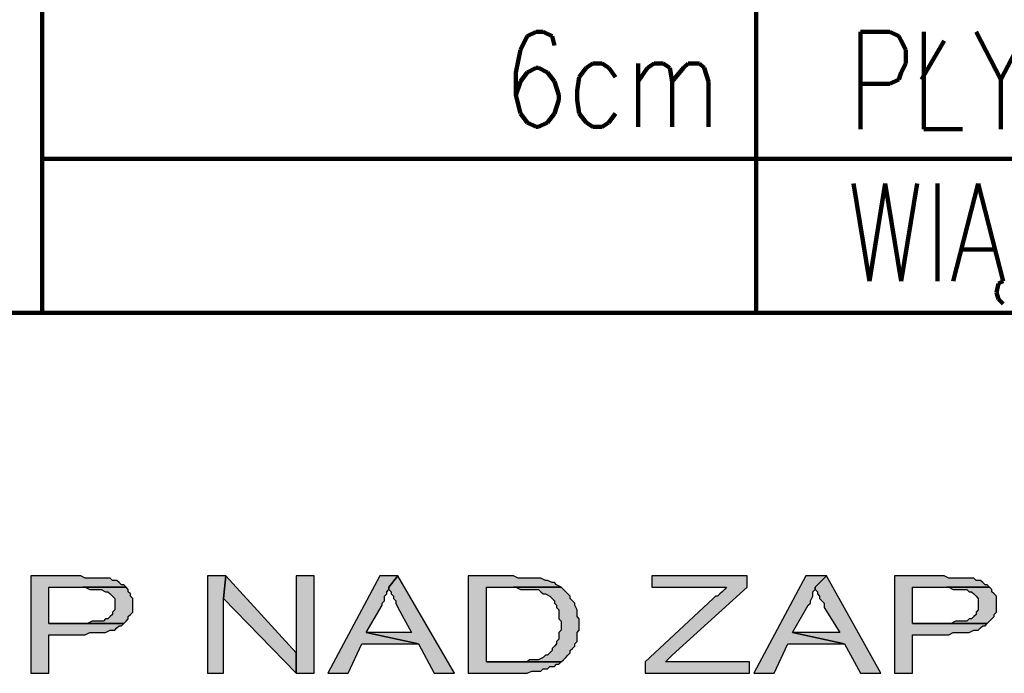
# Model space of a CAD drawing. Header units: inches. Extents: x -1901 to 7725, y 4299 to 7113.
# Tile 39 of 180: x 701 to 884, y 4847 to 4969. Entities that reach past the tile are written whole.
import ezdxf

# ---------------------------------------------------------------- set-up
doc = ezdxf.new("R2010")
doc.units = ezdxf.units.IN
doc.header["$MEASUREMENT"] = 0
doc.layers.add('at_Entity', color=7, linetype='Continuous')
doc.layers.add('at_Solid', color=7, linetype='Continuous')

msp = doc.modelspace()

# ---------------------------------------------------------------- hatches: boundary and pattern name
at = {"layer": 'at_Solid'}
for points in [[(712.36, 4865.35), (703.06, 4865.35), (703.06, 4847.18), (706.44, 4847.18), (706.44, 4854.37), (713.2, 4854.37), (714.05, 4854.79), (717, 4854.79), (717.85, 4855.21), (718.7, 4855.21), (719.11, 4855.63), (719.54, 4856.06), (719.96, 4856.06), (720.38, 4856.48), (706.44, 4856.48), (706.44, 4863.24), (720.81, 4863.24), (720.38, 4863.66), (719.96, 4863.66), (719.54, 4864.08), (719.11, 4864.5), (718.27, 4864.5), (717.85, 4864.93), (713.2, 4864.93)], [(739.39, 4865.35), (736.01, 4865.35), (736.01, 4847.18), (738.97, 4847.18), (738.97, 4861.13)], [(739.39, 4865.35), (738.97, 4861.13), (752.49, 4847.18), (752.49, 4850.99)], [(755.86, 4865.35), (752.49, 4865.35), (752.49, 4847.18), (755.86, 4847.18)], [(771.49, 4865.35), (768.12, 4865.35), (758.4, 4847.18), (762.2, 4847.18), (764.74, 4852.68), (775.29, 4852.68), (765.58, 4854.79), (768.54, 4859.86), (768.54, 4860.28), (768.96, 4860.7), (768.96, 4861.55), (769.38, 4861.97), (769.38, 4862.39), (769.8, 4862.81), (769.8, 4863.24)], [(771.49, 4865.35), (769.8, 4863.24), (769.8, 4862.81), (770.23, 4862.39), (770.23, 4861.97), (770.65, 4861.55), (770.65, 4861.13), (771.07, 4860.7), (771.07, 4860.28), (771.49, 4859.43), (774.03, 4854.79), (765.58, 4854.79), (775.29, 4852.68), (778.25, 4847.18), (782.05, 4847.18)], [(793.04, 4865.35), (784.59, 4865.35), (784.59, 4847.18), (795.57, 4847.18), (796.42, 4847.61), (798.1, 4847.61), (798.53, 4848.03), (799.37, 4848.03), (799.79, 4848.45), (800.64, 4848.45), (801.06, 4848.87), (801.48, 4848.87), (801.91, 4849.3), (787.96, 4849.3), (787.96, 4863.24), (801.91, 4863.24), (801.06, 4863.66), (800.64, 4864.08), (800.22, 4864.08), (799.37, 4864.5), (798.95, 4864.5), (798.1, 4864.93), (793.88, 4864.93)], [(836.54, 4865.35), (818.8, 4865.35), (818.8, 4863.24), (832.74, 4863.24), (832.32, 4862.81), (831.89, 4862.39), (831.48, 4861.97), (831.05, 4861.55), (830.63, 4861.55), (830.21, 4861.13), (817.54, 4849.3), (817.54, 4847.18), (836.97, 4847.18), (836.97, 4849.3), (821.34, 4849.3), (822.6, 4850.57), (836.54, 4863.24)], [(851.33, 4865.35), (847.52, 4865.35), (837.81, 4847.18), (841.61, 4847.18), (844.15, 4852.68), (854.7, 4852.68), (844.99, 4854.79), (847.95, 4859.86), (848.37, 4860.28), (848.37, 4860.7), (848.79, 4861.55), (848.79, 4862.39), (849.21, 4862.81), (849.21, 4863.24)], [(851.33, 4865.35), (849.21, 4863.24), (849.21, 4862.81), (849.64, 4862.39), (849.64, 4861.97), (850.06, 4861.55), (850.06, 4861.13), (850.48, 4860.7), (850.9, 4860.28), (850.9, 4859.43), (853.86, 4854.79), (844.99, 4854.79), (854.7, 4852.68), (857.66, 4847.18), (861.46, 4847.18)], [(873.29, 4865.35), (864, 4865.35), (864, 4847.18), (867.38, 4847.18), (867.38, 4854.37), (874.14, 4854.37), (874.98, 4854.79), (877.94, 4854.79), (878.78, 4855.21), (879.63, 4855.21), (880.05, 4855.63), (880.47, 4856.06), (880.9, 4856.06), (881.31, 4856.48), (867.38, 4856.48), (867.38, 4863.24), (881.74, 4863.24), (881.31, 4863.66), (880.9, 4863.66), (880.47, 4864.08), (880.05, 4864.5), (879.21, 4864.5), (878.78, 4864.93), (874.14, 4864.93)], [(720.81, 4863.24), (712.78, 4863.24), (713.2, 4863.24), (714.05, 4862.81), (716.16, 4862.81), (717, 4862.39), (717.42, 4862.39), (717.85, 4861.97), (718.27, 4861.55), (718.7, 4861.13), (718.7, 4859.01), (718.27, 4858.59), (718.27, 4858.17), (717.85, 4857.75), (717.42, 4857.32), (717, 4857.32), (716.58, 4856.9), (714.47, 4856.9), (713.62, 4856.48), (706.44, 4856.48), (720.38, 4856.48), (720.81, 4856.9), (721.23, 4857.32), (721.23, 4857.75), (721.65, 4858.17), (722.07, 4858.59), (722.07, 4859.86), (722.07, 4861.13), (721.65, 4861.55), (721.65, 4861.97), (721.23, 4862.39), (721.23, 4862.81)], [(801.91, 4863.24), (793.04, 4863.24), (793.46, 4863.24), (794.3, 4862.81), (797.68, 4862.81), (798.1, 4862.39), (798.53, 4861.97), (798.95, 4861.97), (799.79, 4861.55), (800.22, 4861.13), (800.64, 4860.7), (800.64, 4860.28), (801.06, 4859.86), (801.06, 4859.43), (801.48, 4859.01), (801.48, 4857.32), (801.91, 4856.9), (801.91, 4855.21), (801.48, 4854.79), (801.48, 4853.52), (801.06, 4853.1), (801.06, 4852.68), (800.64, 4852.26), (800.22, 4851.83), (800.22, 4851.41), (799.79, 4850.99), (799.37, 4850.57), (798.95, 4850.57), (798.53, 4850.14), (797.68, 4849.72), (795.99, 4849.72), (795.57, 4849.3), (787.96, 4849.3), (801.91, 4849.3), (802.33, 4849.72), (802.75, 4850.14), (803.17, 4850.57), (803.59, 4850.99), (803.59, 4851.41), (804.02, 4851.83), (804.44, 4852.26), (804.44, 4852.68), (804.86, 4853.1), (804.86, 4854.79), (805.28, 4855.21), (805.28, 4857.32), (804.86, 4857.75), (804.86, 4859.01), (804.44, 4859.86), (804.44, 4860.28), (804.02, 4860.7), (803.59, 4861.13), (803.59, 4861.55), (803.17, 4861.97), (802.75, 4862.39), (802.33, 4862.81)], [(881.74, 4863.24), (873.71, 4863.24), (874.14, 4863.24), (874.98, 4862.81), (877.51, 4862.81), (877.94, 4862.39), (878.36, 4862.39), (878.78, 4861.97), (879.21, 4861.55), (879.63, 4861.13), (879.63, 4859.01), (879.21, 4858.59), (879.21, 4858.17), (878.78, 4857.75), (878.36, 4857.32), (877.94, 4857.32), (877.51, 4856.9), (875.4, 4856.9), (874.56, 4856.48), (867.38, 4856.48), (881.31, 4856.48), (881.74, 4856.9), (882.16, 4857.32), (882.58, 4857.75), (882.58, 4858.17), (883.01, 4858.59), (883.01, 4859.86), (883.01, 4861.55), (882.58, 4861.97), (882.16, 4862.39), (882.16, 4862.81)]]:
    msp.add_hatch(color=7, dxfattribs=at).paths.add_polyline_path(points)

# ---------------------------------------------------------------- linework, layer by layer
at = {"layer": 'at_Entity', "color": 7, "lineweight": 211}
for p, q in [((705.18, 4914.35), (705.18, 5030.09)), ((705.18, 4914.35), (705.18, 5030.09)), ((705.18, 5030.09), (705.18, 4914.35)), ((838.23, 5030.09), (838.23, 4914.35)), ((795.57, 4965.88), (794.3, 4963.34)), ((797.26, 4966.73), (795.57, 4965.88)), ((798.53, 4966.73), (797.26, 4966.73)), ((800.22, 4965.88), (798.53, 4966.73)), ((800.64, 4964.19), (800.22, 4965.88)), ((857.66, 4948.56), (857.66, 4966.73)), ((857.66, 4966.73), (863.15, 4966.73)), ((863.15, 4966.73), (864.84, 4965.88)), ((864.84, 4965.88), (865.27, 4965.04)), ((869.49, 4966.73), (869.49, 4948.56)), ((879.21, 4966.73), (883.85, 4957.85)), ((888.5, 4966.73), (883.85, 4957.85)), ((865.27, 4965.04), (866.11, 4963.34)), ((869.07, 4957.85), (873.29, 4965.04)), ((794.3, 4963.34), (793.46, 4959.12)), ((866.11, 4963.34), (866.11, 4960.81)), ((797.26, 4959.97), (795.57, 4959.12)), ((797.68, 4959.97), (797.26, 4959.97)), ((799.37, 4959.12), (797.68, 4959.97)), ((806.55, 4959.97), (805.28, 4958.28)), ((807.82, 4960.81), (806.55, 4959.97)), ((809.51, 4960.81), (807.82, 4960.81)), ((810.78, 4959.97), (809.51, 4960.81)), ((812.04, 4958.28), (810.78, 4959.97)), ((816.27, 4960.81), (816.27, 4948.98)), ((816.27, 4957.43), (817.96, 4959.97)), ((817.96, 4959.97), (819.22, 4960.81)), ((819.22, 4960.81), (820.91, 4960.81)), ((820.91, 4960.81), (822.18, 4959.97)), ((822.18, 4959.97), (822.6, 4957.43)), ((822.6, 4957.43), (824.71, 4959.97)), ((824.71, 4959.97), (825.56, 4960.81)), ((825.56, 4960.81), (827.67, 4960.81)), ((827.67, 4960.81), (828.52, 4959.97)), ((828.52, 4959.97), (829.36, 4957.43)), ((866.11, 4960.81), (865.27, 4959.12)), ((793.46, 4959.12), (793.46, 4954.9)), ((795.57, 4959.12), (794.3, 4957.43)), ((800.64, 4957.43), (799.37, 4959.12)), ((805.28, 4958.28), (804.86, 4955.74)), ((865.27, 4959.12), (864.84, 4957.85)), ((794.3, 4957.43), (793.46, 4954.9)), ((801.48, 4954.9), (800.64, 4957.43)), ((822.6, 4957.43), (822.6, 4948.98)), ((829.36, 4957.43), (829.36, 4948.98)), ((863.15, 4957.01), (857.66, 4957.01)), ((864.84, 4957.85), (863.15, 4957.01)), ((883.85, 4957.85), (883.85, 4948.56)), ((793.46, 4954.9), (794.3, 4951.52)), ((801.48, 4954.05), (801.48, 4954.9)), ((804.86, 4955.74), (804.86, 4954.05)), ((800.64, 4951.52), (801.48, 4954.05)), ((804.86, 4954.05), (805.28, 4951.52)), ((794.3, 4951.52), (795.57, 4949.83)), ((799.37, 4949.83), (800.64, 4951.52)), ((805.28, 4951.52), (806.55, 4949.83)), ((810.78, 4949.83), (812.04, 4951.52)), ((795.57, 4949.83), (797.26, 4948.98)), ((797.26, 4948.98), (797.68, 4948.98)), ((797.68, 4948.98), (799.37, 4949.83)), ((806.55, 4949.83), (807.82, 4948.98)), ((807.82, 4948.98), (809.51, 4948.98)), ((809.51, 4948.98), (810.78, 4949.83)), ((869.49, 4948.56), (876.67, 4948.56)), ((705.18, 4943.07), (1385.24, 4943.07)), ((856.39, 4938.43), (859.35, 4920.26)), ((859.35, 4920.26), (862.31, 4938.43)), ((862.31, 4938.43), (865.27, 4920.26)), ((865.27, 4920.26), (868.22, 4938.43)), ((872.02, 4938.43), (872.02, 4920.26)), ((874.98, 4920.26), (879.63, 4938.43)), ((879.63, 4938.43), (884.27, 4920.26)), ((876.67, 4926.17), (882.58, 4926.17)), ((883.43, 4919.84), (883.01, 4918.15)), ((883.43, 4919.84), (883.01, 4918.15)), ((884.27, 4920.26), (883.43, 4919.84)), ((884.27, 4920.26), (883.43, 4919.84)), ((883.01, 4918.15), (883.43, 4916.88)), ((883.01, 4918.15), (883.43, 4916.88)), ((883.43, 4916.88), (884.27, 4916.04)), ((883.43, 4916.88), (884.27, 4916.04)), ((1385.24, 4914.35), (602.53, 4914.35))]:
    msp.add_line(p, q, dxfattribs=at)
at = {"layer": 'at_Entity', "color": 7}
for p, q in [((712.36, 4865.35), (703.06, 4865.35)), ((703.06, 4865.35), (703.06, 4847.18)), ((713.2, 4864.93), (712.36, 4865.35)), ((717.85, 4864.93), (713.2, 4864.93)), ((718.27, 4864.5), (717.85, 4864.93)), ((719.11, 4864.5), (718.27, 4864.5)), ((719.54, 4864.08), (719.11, 4864.5)), ((739.39, 4865.35), (736.01, 4865.35)), ((736.01, 4865.35), (736.01, 4847.18)), ((738.97, 4861.13), (739.39, 4865.35)), ((739.39, 4865.35), (738.97, 4861.13)), ((752.49, 4850.99), (739.39, 4865.35)), ((755.86, 4865.35), (752.49, 4865.35)), ((752.49, 4865.35), (752.49, 4847.18)), ((755.86, 4847.18), (755.86, 4865.35)), ((768.12, 4865.35), (758.4, 4847.18)), ((771.49, 4865.35), (768.12, 4865.35)), ((769.8, 4863.24), (771.49, 4865.35)), ((771.49, 4865.35), (769.8, 4863.24)), ((782.05, 4847.18), (771.49, 4865.35)), ((793.04, 4865.35), (784.59, 4865.35)), ((784.59, 4865.35), (784.59, 4847.18)), ((793.88, 4864.93), (793.04, 4865.35)), ((798.1, 4864.93), (793.88, 4864.93)), ((798.95, 4864.5), (798.1, 4864.93)), ((799.37, 4864.5), (798.95, 4864.5)), ((800.22, 4864.08), (799.37, 4864.5)), ((836.54, 4865.35), (818.8, 4865.35)), ((818.8, 4865.35), (818.8, 4863.24)), ((836.54, 4863.24), (836.54, 4865.35)), ((847.52, 4865.35), (837.81, 4847.18)), ((851.33, 4865.35), (847.52, 4865.35)), ((849.21, 4863.24), (851.33, 4865.35)), ((851.33, 4865.35), (849.21, 4863.24)), ((861.46, 4847.18), (851.33, 4865.35)), ((873.29, 4865.35), (864, 4865.35)), ((864, 4865.35), (864, 4847.18)), ((874.14, 4864.93), (873.29, 4865.35)), ((878.78, 4864.93), (874.14, 4864.93)), ((879.21, 4864.5), (878.78, 4864.93)), ((880.05, 4864.5), (879.21, 4864.5)), ((880.47, 4864.08), (880.05, 4864.5)), ((706.44, 4856.48), (706.44, 4863.24)), ((706.44, 4863.24), (720.81, 4863.24)), ((720.81, 4863.24), (712.78, 4863.24)), ((712.78, 4863.24), (713.2, 4863.24)), ((713.2, 4863.24), (714.05, 4862.81)), ((714.05, 4862.81), (716.16, 4862.81)), ((716.16, 4862.81), (717, 4862.39)), ((719.96, 4863.66), (719.54, 4864.08)), ((720.38, 4863.66), (719.96, 4863.66)), ((720.81, 4863.24), (720.38, 4863.66)), ((721.23, 4862.81), (720.81, 4863.24)), ((721.23, 4862.39), (721.23, 4862.81)), ((769.38, 4862.39), (769.8, 4862.81)), ((769.8, 4862.81), (769.8, 4863.24)), ((769.8, 4863.24), (769.8, 4862.81)), ((769.8, 4862.81), (770.23, 4862.39)), ((787.96, 4849.3), (787.96, 4863.24)), ((787.96, 4863.24), (801.91, 4863.24)), ((801.91, 4863.24), (793.04, 4863.24)), ((793.04, 4863.24), (793.46, 4863.24)), ((793.46, 4863.24), (794.3, 4862.81)), ((794.3, 4862.81), (797.68, 4862.81)), ((797.68, 4862.81), (798.1, 4862.39)), ((800.64, 4864.08), (800.22, 4864.08)), ((801.06, 4863.66), (800.64, 4864.08)), ((801.91, 4863.24), (801.06, 4863.66)), ((802.33, 4862.81), (801.91, 4863.24)), ((802.75, 4862.39), (802.33, 4862.81)), ((818.8, 4863.24), (832.74, 4863.24)), ((822.6, 4850.57), (836.54, 4863.24)), ((832.32, 4862.81), (831.89, 4862.39)), ((832.74, 4863.24), (832.32, 4862.81)), ((848.79, 4862.39), (849.21, 4862.81)), ((849.21, 4862.81), (849.21, 4863.24)), ((849.21, 4863.24), (849.21, 4862.81)), ((849.21, 4862.81), (849.64, 4862.39)), ((867.38, 4856.48), (867.38, 4863.24)), ((867.38, 4863.24), (881.74, 4863.24)), ((881.74, 4863.24), (873.71, 4863.24)), ((873.71, 4863.24), (874.14, 4863.24)), ((874.14, 4863.24), (874.98, 4862.81)), ((874.98, 4862.81), (877.51, 4862.81)), ((877.51, 4862.81), (877.94, 4862.39)), ((880.9, 4863.66), (880.47, 4864.08)), ((881.31, 4863.66), (880.9, 4863.66)), ((881.74, 4863.24), (881.31, 4863.66)), ((882.16, 4862.81), (881.74, 4863.24)), ((882.16, 4862.39), (882.16, 4862.81)), ((717, 4862.39), (717.42, 4862.39)), ((717.42, 4862.39), (717.85, 4861.97)), ((717.85, 4861.97), (717.85, 4861.97)), ((717.85, 4861.97), (718.27, 4861.55)), ((718.27, 4861.55), (718.7, 4861.13)), ((718.7, 4861.13), (718.7, 4859.01)), ((721.65, 4861.97), (721.23, 4862.39)), ((721.65, 4861.55), (721.65, 4861.97)), ((722.07, 4861.13), (721.65, 4861.55)), ((722.07, 4859.86), (722.07, 4861.13)), ((738.97, 4847.18), (738.97, 4861.13)), ((738.97, 4861.13), (752.49, 4847.18)), ((768.96, 4861.55), (769.38, 4861.97)), ((768.96, 4860.7), (768.96, 4861.55)), ((769.38, 4861.97), (769.38, 4862.39)), ((770.23, 4862.39), (770.23, 4861.97)), ((770.23, 4861.97), (770.65, 4861.55)), ((770.65, 4861.55), (770.65, 4861.13)), ((770.65, 4861.13), (771.07, 4860.7)), ((798.1, 4862.39), (798.53, 4861.97)), ((798.53, 4861.97), (798.95, 4861.97)), ((798.95, 4861.97), (799.79, 4861.55)), ((799.79, 4861.55), (800.22, 4861.13)), ((800.22, 4861.13), (800.64, 4860.7)), ((803.17, 4861.97), (802.75, 4862.39)), ((803.59, 4861.55), (803.17, 4861.97)), ((803.59, 4861.13), (803.59, 4861.55)), ((804.02, 4860.7), (803.59, 4861.13)), ((830.21, 4861.13), (817.54, 4849.3)), ((830.63, 4861.55), (830.21, 4861.13)), ((831.05, 4861.55), (830.63, 4861.55)), ((831.48, 4861.97), (831.05, 4861.55)), ((831.89, 4862.39), (831.48, 4861.97)), ((848.37, 4860.7), (848.79, 4861.55)), ((848.79, 4861.55), (848.79, 4862.39)), ((849.64, 4862.39), (849.64, 4861.97)), ((849.64, 4861.97), (850.06, 4861.55)), ((850.06, 4861.55), (850.06, 4861.13)), ((850.06, 4861.13), (850.48, 4860.7)), ((877.94, 4862.39), (878.36, 4862.39)), ((878.36, 4862.39), (878.78, 4861.97)), ((878.78, 4861.97), (878.78, 4861.97)), ((878.78, 4861.97), (879.21, 4861.55)), ((879.21, 4861.55), (879.63, 4861.13)), ((879.63, 4861.13), (879.63, 4859.01)), ((882.58, 4861.97), (882.16, 4862.39)), ((883.01, 4861.55), (882.58, 4861.97)), ((883.01, 4859.86), (883.01, 4861.55)), ((718.7, 4859.01), (718.27, 4858.59)), ((722.07, 4858.59), (722.07, 4859.86)), ((765.58, 4854.79), (768.54, 4859.86)), ((768.54, 4860.28), (768.96, 4860.7)), ((768.54, 4859.86), (768.54, 4860.28)), ((771.07, 4860.7), (771.07, 4860.28)), ((771.07, 4860.28), (771.49, 4859.43)), ((771.49, 4859.43), (774.03, 4854.79)), ((800.64, 4860.7), (800.64, 4860.28)), ((800.64, 4860.28), (801.06, 4859.86)), ((801.06, 4859.86), (801.06, 4859.43)), ((801.06, 4859.43), (801.48, 4859.01)), ((801.48, 4859.01), (801.48, 4857.32)), ((804.44, 4860.28), (804.02, 4860.7)), ((804.02, 4860.7), (804.02, 4860.7)), ((804.44, 4859.86), (804.44, 4860.28)), ((804.86, 4859.01), (804.44, 4859.86)), ((804.86, 4857.75), (804.86, 4859.01)), ((844.99, 4854.79), (847.95, 4859.86)), ((847.95, 4859.86), (848.37, 4860.28)), ((847.95, 4859.86), (847.95, 4859.86)), ((848.37, 4860.28), (848.37, 4860.7)), ((850.48, 4860.7), (850.9, 4860.28)), ((850.9, 4860.28), (850.9, 4859.43)), ((850.9, 4859.43), (853.86, 4854.79)), ((879.63, 4859.01), (879.21, 4858.59)), ((883.01, 4858.59), (883.01, 4859.86)), ((717, 4857.32), (716.58, 4856.9)), ((717.42, 4857.32), (717, 4857.32)), ((717.85, 4857.75), (717.42, 4857.32)), ((718.27, 4858.17), (717.85, 4857.75)), ((718.27, 4858.59), (718.27, 4858.17)), ((720.81, 4856.9), (721.23, 4857.32)), ((721.23, 4857.75), (721.65, 4858.17)), ((721.23, 4857.32), (721.23, 4857.75)), ((721.65, 4858.17), (722.07, 4858.59)), ((801.48, 4857.32), (801.91, 4856.9)), ((805.28, 4857.32), (804.86, 4857.75)), ((805.28, 4855.21), (805.28, 4857.32)), ((877.94, 4857.32), (877.51, 4856.9)), ((878.36, 4857.32), (877.94, 4857.32)), ((878.78, 4857.75), (878.36, 4857.32)), ((879.21, 4858.17), (878.78, 4857.75)), ((879.21, 4858.59), (879.21, 4858.17)), ((881.74, 4856.9), (882.16, 4857.32)), ((882.16, 4857.32), (882.58, 4857.75)), ((882.58, 4858.17), (883.01, 4858.59)), ((882.58, 4857.75), (882.58, 4858.17)), ((713.62, 4856.48), (706.44, 4856.48)), ((706.44, 4856.48), (720.38, 4856.48)), ((720.38, 4856.48), (706.44, 4856.48)), ((714.47, 4856.9), (713.62, 4856.48)), ((716.58, 4856.9), (714.47, 4856.9)), ((718.7, 4855.21), (719.11, 4855.63)), ((719.11, 4855.63), (719.54, 4856.06)), ((719.54, 4856.06), (719.96, 4856.06)), ((719.96, 4856.06), (720.38, 4856.48)), ((720.38, 4856.48), (720.81, 4856.9)), ((801.91, 4856.9), (801.91, 4855.21)), ((874.56, 4856.48), (867.38, 4856.48)), ((867.38, 4856.48), (881.31, 4856.48)), ((881.31, 4856.48), (867.38, 4856.48)), ((875.4, 4856.9), (874.56, 4856.48)), ((877.51, 4856.9), (875.4, 4856.9)), ((879.63, 4855.21), (880.05, 4855.63)), ((880.05, 4855.63), (880.47, 4856.06)), ((880.47, 4856.06), (880.9, 4856.06)), ((880.9, 4856.06), (881.31, 4856.48)), ((881.31, 4856.48), (881.74, 4856.9)), ((706.44, 4847.18), (706.44, 4854.37)), ((706.44, 4854.37), (713.2, 4854.37)), ((713.2, 4854.37), (714.05, 4854.79)), ((714.05, 4854.79), (717, 4854.79)), ((717, 4854.79), (717.85, 4855.21)), ((717.85, 4855.21), (718.7, 4855.21)), ((775.29, 4852.68), (765.58, 4854.79)), ((774.03, 4854.79), (765.58, 4854.79)), ((765.58, 4854.79), (775.29, 4852.68)), ((801.48, 4853.52), (801.06, 4853.1)), ((801.91, 4855.21), (801.48, 4854.79)), ((801.48, 4854.79), (801.48, 4853.52)), ((804.86, 4854.79), (805.28, 4855.21)), ((804.86, 4853.1), (804.86, 4854.79)), ((854.7, 4852.68), (844.99, 4854.79)), ((853.86, 4854.79), (844.99, 4854.79)), ((844.99, 4854.79), (854.7, 4852.68)), ((867.38, 4847.18), (867.38, 4854.37)), ((867.38, 4854.37), (874.14, 4854.37)), ((874.14, 4854.37), (874.98, 4854.79)), ((874.98, 4854.79), (877.94, 4854.79)), ((877.94, 4854.79), (878.78, 4855.21)), ((878.78, 4855.21), (879.63, 4855.21)), ((762.2, 4847.18), (764.74, 4852.68)), ((764.74, 4852.68), (775.29, 4852.68)), ((775.29, 4852.68), (778.25, 4847.18)), ((800.64, 4852.26), (800.22, 4851.83)), ((800.22, 4851.83), (800.22, 4851.41)), ((801.06, 4852.68), (800.64, 4852.26)), ((801.06, 4853.1), (801.06, 4852.68)), ((803.59, 4851.41), (804.02, 4851.83)), ((804.02, 4851.83), (804.44, 4852.26)), ((804.44, 4852.68), (804.86, 4853.1)), ((804.44, 4852.26), (804.44, 4852.68)), ((804.44, 4852.68), (804.44, 4852.68)), ((841.61, 4847.18), (844.15, 4852.68)), ((844.15, 4852.68), (854.7, 4852.68)), ((854.7, 4852.68), (857.66, 4847.18)), ((752.49, 4847.18), (752.49, 4850.99)), ((798.53, 4850.14), (797.68, 4849.72)), ((798.95, 4850.57), (798.53, 4850.14)), ((799.37, 4850.57), (798.95, 4850.57)), ((799.79, 4850.99), (799.37, 4850.57)), ((800.22, 4851.41), (799.79, 4850.99)), ((802.33, 4849.72), (802.75, 4850.14)), ((802.75, 4850.14), (803.17, 4850.57)), ((803.17, 4850.57), (803.59, 4850.99)), ((803.59, 4850.99), (803.59, 4851.41)), ((821.34, 4849.3), (822.6, 4850.57)), ((795.57, 4849.3), (787.96, 4849.3)), ((787.96, 4849.3), (801.91, 4849.3)), ((801.91, 4849.3), (787.96, 4849.3)), ((795.99, 4849.72), (795.57, 4849.3)), ((797.68, 4849.72), (795.99, 4849.72)), ((798.1, 4847.61), (798.53, 4848.03)), ((798.53, 4848.03), (799.37, 4848.03)), ((799.37, 4848.03), (799.79, 4848.45)), ((799.79, 4848.45), (800.64, 4848.45)), ((800.64, 4848.45), (801.06, 4848.87)), ((801.06, 4848.87), (801.48, 4848.87)), ((801.48, 4848.87), (801.91, 4849.3)), ((801.91, 4849.3), (802.33, 4849.72)), ((817.54, 4849.3), (817.54, 4847.18)), ((836.97, 4849.3), (821.34, 4849.3)), ((836.97, 4847.18), (836.97, 4849.3)), ((703.06, 4847.18), (706.44, 4847.18)), ((736.01, 4847.18), (738.97, 4847.18)), ((752.49, 4847.18), (755.86, 4847.18)), ((758.4, 4847.18), (762.2, 4847.18)), ((778.25, 4847.18), (782.05, 4847.18)), ((784.59, 4847.18), (795.57, 4847.18)), ((795.57, 4847.18), (796.42, 4847.61)), ((796.42, 4847.61), (798.1, 4847.61)), ((817.54, 4847.18), (836.97, 4847.18)), ((837.81, 4847.18), (841.61, 4847.18)), ((857.66, 4847.18), (861.46, 4847.18)), ((864, 4847.18), (867.38, 4847.18))]:
    msp.add_line(p, q, dxfattribs=at)

doc.saveas('drawing.dxf')
